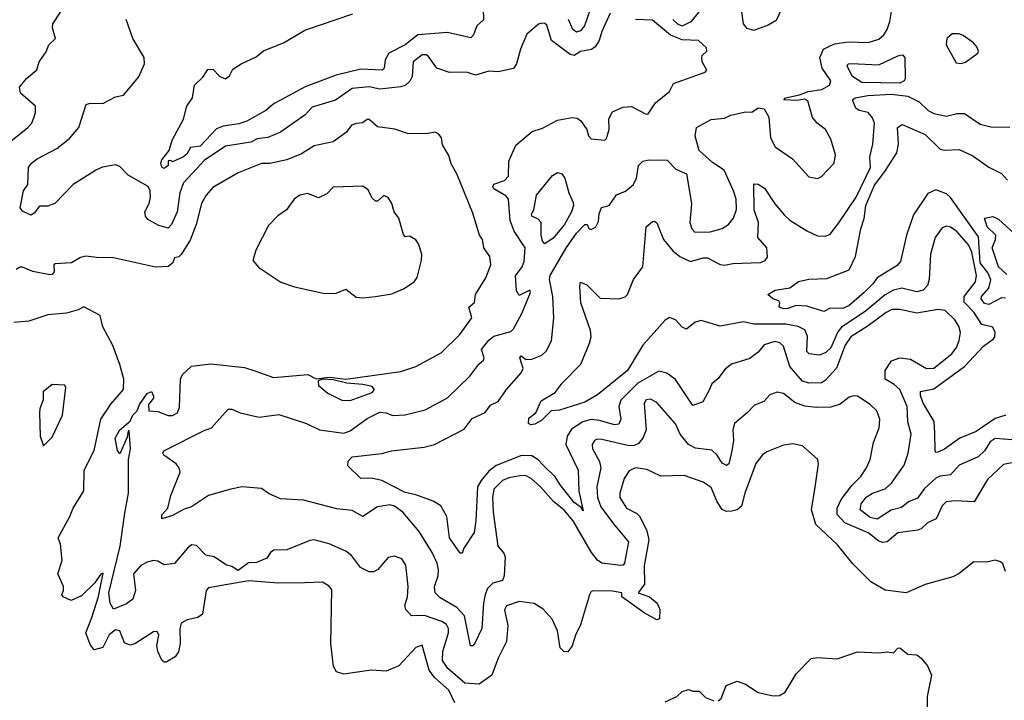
# Model space of a CAD drawing. Extents: x 1493970 to 1595317, y 729910 to 844791.
# Tile 154 of 256: x 1545592 to 1550249, y 784136 to 787354. Entities that reach past the tile are written whole.
import ezdxf

# ---------------------------------------------------------------- set-up
doc = ezdxf.new("R2010")
doc.units = 0

msp = doc.modelspace()

# ---------------------------------------------------------------- linework, layer by layer
at = {"layer": '0CON10XD'}
for points in [[(1545379.4, 786460.6), (1545387.5, 786565), (1545394.5, 786585), (1545376.8, 786625), (1545377.1, 786645), (1545436.4, 786665), (1545458.3, 786701.7), (1545493.8, 786736.2), (1545631.2, 786845), (1545650, 786865), (1545661.2, 786895), (1545667.5, 786915), (1545666.2, 786945), (1545596.6, 787006.6), (1545591.9, 787035), (1545625, 787076.1), (1545673.2, 787116.8), (1545684.7, 787155.3), (1545717.8, 787202.2), (1545730, 787235), (1545761.2, 787265), (1545747.5, 787315), (1545749.2, 787335), (1545825, 787451.1)], [(1548302.2, 787437.8), (1548263.2, 787325), (1548245, 787302), (1548225, 787294.7), (1548207.5, 787307.5), (1548187.4, 787355)], [(1549195, 787403.1), (1549170.5, 787349.5), (1549132.5, 787327.5), (1549065, 787303.3), (1549032.7, 787312.7), (1549014.6, 787334.6), (1548999.1, 787449.1)], [(1549425, 787230), (1549445, 787240), (1549510.9, 787249.1), (1549605, 787245.5), (1549655, 787262.7), (1549678.3, 787281.7), (1549695, 787307.1), (1549708.2, 787345), (1549719.6, 787420.4)], [(1548384.5, 787385), (1548345, 787298.6), (1548332.9, 787255), (1548313.6, 787226.4), (1548296.7, 787213.3), (1548245, 787203.9), (1548215, 787184.5), (1548195, 787189.5), (1548107.8, 787255), (1548085, 787327.5), (1548075, 787336.7), (1548061.7, 787338.3), (1548046.4, 787333.6), (1547990, 787285), (1547960.8, 787215), (1547941.4, 787145), (1547927.1, 787122.9), (1547855, 787107.1), (1547810.8, 787110.8), (1547748.1, 787091.9), (1547705, 787106.4), (1547624.3, 787104.3), (1547565.5, 787125.5), (1547525, 787179.4), (1547515, 787187.3), (1547495, 787188.2), (1547452.5, 787155), (1547447.9, 787085), (1547437.2, 787062.8), (1547415, 787042.9), (1547394.1, 787035.9), (1547295, 787026.2), (1547245, 787036.7), (1547165, 787029.3), (1547086.3, 786973.7), (1546975, 786940.4), (1546942.5, 786905), (1546825, 786822.9), (1546765, 786797.7), (1546715, 786790), (1546685, 786774.6), (1546565, 786755.5), (1546465, 786689.1), (1546429.7, 786650.3), (1546367.5, 786582.5), (1546349.2, 786535), (1546337.5, 786445), (1546310, 786385), (1546295, 786369.1), (1546250.7, 786380.7), (1546198.8, 786408.8), (1546186.6, 786425), (1546184.2, 786445), (1546205.2, 786485), (1546211.4, 786515), (1546209.3, 786545), (1546200, 786565), (1546105, 786618.4), (1546065, 786659.7), (1546045, 786667.4), (1545983.7, 786656.3), (1545955, 786644.7), (1545844.5, 786575), (1545758, 786485), (1545725, 786471.9), (1545685, 786472), (1545660.7, 786439.3), (1545645, 786430), (1545605, 786448.6), (1545594.6, 786465), (1545610, 786545), (1545630.6, 786575), (1545634, 786655), (1545647.5, 786675), (1545675, 786695.6), (1545768, 786745), (1545827, 786793), (1545871.5, 786845), (1545907.1, 786952.9), (1545925, 786960), (1545985, 786958.1), (1546045, 786988.6), (1546082.5, 786997.5), (1546156.1, 787083.9), (1546182.9, 787145), (1546181.1, 787175), (1546127.3, 787265), (1546095.7, 787355.7)], [(1547784.2, 787405), (1547785, 787353.3), (1547754.5, 787325.5), (1547738.3, 787281.7), (1547725, 787268.5), (1547615, 787294), (1547475, 787282.9), (1547415.6, 787234.4), (1547338, 787195), (1547320.7, 787165), (1547316.2, 787125), (1547305.8, 787115), (1547205, 787120.4), (1547089, 787091), (1546942.7, 787037.3), (1546825, 786972.9), (1546795, 786957.8), (1546756, 786925), (1546665.7, 786875), (1546628.3, 786861.7), (1546555, 786850.2), (1546522.7, 786837.3), (1546445, 786756), (1546400.7, 786749.3), (1546382.3, 786717.7), (1546367.5, 786705), (1546315, 786682.5), (1546305, 786688.8), (1546295, 786686.7), (1546293.8, 786665), (1546275, 786650), (1546265, 786656.2), (1546258.9, 786675), (1546265, 786692), (1546299.2, 786735), (1546314, 786785), (1546366.8, 786883.2), (1546383.1, 786945), (1546408.9, 786985), (1546418.2, 787045), (1546458.1, 787081.9), (1546482, 787118), (1546505, 787120.9), (1546538.5, 787085), (1546566, 787075), (1546585, 787088.6), (1546600.5, 787119.5), (1546639.4, 787145), (1546710.8, 787179.2), (1546745, 787206.9), (1546843.6, 787246.4), (1546940.8, 787305), (1547167.9, 787382.1)], [(1548805, 787393.1), (1548766.2, 787343.8), (1548725, 787323), (1548705, 787332.1), (1548681.9, 787355)], [(1546948.8, 785445), (1547010, 785415), (1547125, 785399.8), (1547155, 785410), (1547235, 785468.7), (1547295, 785499.2), (1547325, 785495.8), (1547355, 785482.5), (1547415, 785485.4), (1547510.5, 785509.5), (1547615, 785565.6), (1547721.4, 785668.6), (1547764.1, 785725.9), (1547785.5, 785745), (1547788.5, 785755), (1547776.7, 785795), (1547810.4, 785839.6), (1547835, 785858), (1547915, 785879.5), (1547927.7, 785892.3), (1547967.5, 785965), (1548007.2, 786065), (1548005, 786075.6), (1547955, 786049.6), (1547942.1, 786072.1), (1547936.9, 786143.1), (1547968.2, 786185), (1547978.5, 786211.5), (1547982.3, 786275), (1547930.4, 786355), (1547911.2, 786405), (1547903.5, 786505), (1547891.2, 786521.2), (1547835, 786554.8), (1547829.2, 786565), (1547835, 786577), (1547885, 786594.5), (1547904.1, 786615), (1547905.6, 786685), (1547939, 786761), (1548016.4, 786825), (1548065, 786841.7), (1548135, 786879.1), (1548205, 786891.9), (1548228.7, 786888.7), (1548245.5, 786875.5), (1548274.3, 786835), (1548282.5, 786805), (1548295, 786790.6), (1548360, 786785), (1548367.7, 786792.3), (1548380, 786835), (1548378.6, 786885), (1548395, 786918.8), (1548445, 786941.2), (1548485, 786944), (1548555, 786906.7), (1548565, 786908.8), (1548598.8, 786961.2), (1548665, 787014.2), (1548685, 787052.5), (1548834.2, 787105.8), (1548841.2, 787115), (1548820, 787155), (1548818.8, 787175), (1548820, 787185), (1548841.2, 787205), (1548840.5, 787220.5), (1548802.5, 787255), (1548725, 787258.6), (1548670.7, 787280.7), (1548585, 787351.6), (1548505, 787354.2)], [(1550045, 787147.5), (1550065, 787152.9), (1550123.6, 787196.4), (1550126.7, 787205), (1550118.8, 787225), (1550103.3, 787245), (1550055, 787280), (1550033, 787287), (1550003, 787287), (1549977.5, 787265), (1549973.3, 787235), (1550020.8, 787150.8), (1550045, 787147.5)], [(1550285, 785368.4), (1550205, 785373.3), (1550182.2, 785357.8), (1550155, 785315.4), (1550125, 785286.8), (1550035, 785248.2), (1549995, 785202.1), (1549945, 785195.3), (1549925, 785186.3), (1549872.1, 785137.9), (1549838.1, 785091.9), (1549795, 785075.2), (1549762.9, 785047.1), (1549714.4, 785035.6), (1549647.8, 784992.2), (1549615, 785001.1), (1549567.1, 785037.1), (1549571.9, 785065), (1549595, 785097.3), (1549625, 785115.8), (1549685, 785135.3), (1549715, 785162.5), (1549775, 785247.5), (1549793.5, 785305), (1549808.2, 785395), (1549792.3, 785452.3), (1549789, 785525), (1549754.7, 785605), (1549728.7, 785628.7), (1549685.4, 785655), (1549684.8, 785694.8), (1549715, 785741.9), (1549755, 785755.7), (1549805, 785748.6), (1549880.8, 785705), (1549915, 785707.1), (1550000.3, 785775), (1550022.8, 785805), (1550035, 785838), (1550041.1, 785875), (1550033.5, 785905), (1550015.2, 785935.2), (1549969.2, 785979.2), (1549934.6, 785984.6), (1549835, 785967), (1549755, 785983.4), (1549716.8, 785983.2), (1549689.6, 785970.4), (1549605, 785906.7), (1549522.2, 785855), (1549495.7, 785815), (1549455, 785706.2), (1549401.9, 785648.1), (1549385, 785637.3), (1549324.7, 785635.3), (1549294.7, 785645), (1549234.2, 785714.2), (1549205, 785810), (1549186.6, 785826.6), (1549163, 785833), (1549112.9, 785817.1), (1549085, 785782.9), (1549045, 785751.9), (1548959.2, 785725), (1548928.6, 785701.4), (1548893.6, 785656.4), (1548865, 785632), (1548854.6, 785605.4), (1548822.5, 785547.5), (1548775, 785530.6), (1548693.3, 785653.3), (1548652.9, 785682.9), (1548615, 785692), (1548515.1, 785634.9), (1548435.9, 785555), (1548426.3, 785525), (1548435.3, 785464.7), (1548425, 785441.8), (1548405, 785438.8), (1548335, 785459.8), (1548295, 785463.3), (1548255, 785453), (1548201.9, 785418.1), (1548180.8, 785385), (1548175.8, 785345), (1548233.2, 785225), (1548236, 785125), (1548257.3, 785032.7), (1548248.3, 785048.3), (1548215, 785071.6), (1548147.5, 785155), (1548125, 785192.5), (1548068.4, 785248.4), (1548045, 785273.4), (1548015, 785291.8), (1547965, 785293.5), (1547845, 785247.1), (1547810.8, 785219.2), (1547775, 785176.1), (1547757.9, 785145), (1547749.7, 784985), (1547740.8, 784929.2), (1547692, 784855), (1547685, 784832.5), (1547675, 784831.2), (1547624.8, 784904.8), (1547611.8, 785005), (1547584.3, 785055), (1547547.4, 785077.4), (1547465, 785107.3), (1547415, 785118.8), (1547305.3, 785175.3), (1547256.7, 785186.7), (1547205, 785184.5), (1547143.8, 785245), (1547145, 785266.7), (1547165, 785286.7), (1547305, 785303.5), (1547350, 785315), (1547505, 785332.7), (1547554.7, 785345.3), (1547695, 785418.2), (1547732, 785468), (1547793, 785497), (1547818, 785532), (1547855, 785549.4), (1547894.6, 785605), (1547964.5, 785685), (1547972.7, 785705), (1547958.1, 785755), (1547963.8, 785765), (1547988, 785748), (1548015, 785748.4), (1548061.5, 785768.5), (1548082.4, 785787.6), (1548107.5, 785835), (1548118.7, 785945), (1548114.2, 786045), (1548098.1, 786125), (1548100.3, 786145), (1548175, 786272.6), (1548225, 786344.1), (1548265, 786385.4), (1548276.7, 786385), (1548283.3, 786366.7), (1548295, 786362.5), (1548316.2, 786375), (1548330, 786400), (1548333.1, 786436.9), (1548343.9, 786466.1), (1548380, 786475), (1548415, 786525.7), (1548457, 786543), (1548495, 786574.2), (1548509.1, 786605), (1548518.5, 786665), (1548540, 786685), (1548568.3, 786691.7), (1548655, 786690), (1548695, 786648.1), (1548746, 786625), (1548770, 786485), (1548761.2, 786395), (1548771.5, 786365), (1548785, 786350), (1548858.2, 786351.8), (1548913.7, 786366.3), (1548945, 786385.6), (1548967.7, 786415), (1548983, 786457), (1548980.5, 786505), (1548968.3, 786545), (1548923.3, 786643.3), (1548869.2, 786679.2), (1548806.2, 786736.2), (1548786.2, 786803.8), (1548793.8, 786845), (1548862.7, 786882.7), (1548925, 786888.4), (1548955, 786902.3), (1549025, 786918.1), (1549055, 786916.7), (1549085, 786937.1), (1549113.3, 786933.3), (1549135, 786892.5), (1549143.3, 786795), (1549165, 786753.1), (1549246.7, 786696.7), (1549325, 786611.2), (1549365, 786604), (1549385, 786612), (1549444.2, 786675.8), (1549450, 786715), (1549429.1, 786789.1), (1549402.5, 786835), (1549364.1, 786864.1), (1549340.9, 786890.9), (1549320.2, 786970.2), (1549305, 786977.7), (1549267.6, 786972.4), (1549206.7, 786975), (1549213.8, 786985), (1549280.8, 786999.2), (1549321.9, 787015), (1549386.2, 787023.8), (1549422.1, 787045), (1549428.9, 787065), (1549386.9, 787125), (1549376.7, 787175), (1549393.8, 787215), (1549425, 787230)], [(1549755, 787054.6), (1549575, 787056.5), (1549531.3, 787085), (1549505.6, 787135), (1549510.8, 787145), (1549525, 787147.6), (1549655, 787141), (1549745, 787183.8), (1549767.8, 787187.8), (1549778.6, 787175), (1549780.7, 787075), (1549774.6, 787065), (1549755, 787054.6)], [(1548425, 786034.8), (1548455, 786043.1), (1548467.5, 786055), (1548495.4, 786125), (1548538.5, 786185), (1548555.6, 786374.4), (1548585, 786399.2), (1548595, 786402), (1548605, 786393.8), (1548636.5, 786315), (1548681.3, 786261.3), (1548714.4, 786234.4), (1548765, 786211.4), (1548825, 786227.9), (1548845, 786228), (1548905, 786196.7), (1548925, 786194.2), (1548965, 786201.6), (1549095, 786205.5), (1549117.1, 786215), (1549129.1, 786230.9), (1549125.3, 786275), (1549083.4, 786325), (1549086.1, 786395), (1549066.4, 786455), (1549065, 786577.5), (1549085, 786576.2), (1549115, 786558), (1549164, 786484), (1549208.3, 786431.7), (1549235, 786406.4), (1549315, 786355.5), (1549365, 786332.5), (1549405, 786330), (1549425, 786340.8), (1549466.6, 786393.4), (1549548.1, 786515), (1549616.1, 786655), (1549612.8, 786705), (1549626.6, 786765), (1549634.6, 786864.6), (1549625, 786890.8), (1549604.7, 786914.7), (1549562.5, 786925), (1549546.5, 786935), (1549530.9, 786975), (1549543.6, 786985), (1549603.8, 786996.2), (1549715, 787002.1), (1549792.9, 786992.9), (1549845.8, 786965.8), (1549889.2, 786925), (1549915, 786910), (1549975, 786897.3), (1550025, 786910.9), (1550059.8, 786909.8), (1550135, 786860.6), (1550185, 786846.9), (1550275, 786846)], [(1550254, 784745), (1550241.2, 784781.2), (1550231.4, 784791.4), (1550205, 784798.6), (1550165, 784789.4), (1550105, 784791.4), (1550035, 784735.7), (1550005, 784720.6), (1549875, 784684.4), (1549785, 784644.2), (1549685, 784656.4), (1549616.8, 784696.8), (1549532, 784782), (1549460.6, 784870.6), (1549356.9, 784966.9), (1549336.6, 785036.6), (1549355, 785143.8), (1549370.5, 785255), (1549367.5, 785275), (1549295, 785338.6), (1549248.8, 785348.8), (1549205, 785342.5), (1549125, 785311.4), (1549105, 785297.5), (1549073.9, 785256.1), (1549021.6, 785115), (1549006.2, 785053.8), (1548985, 785036.4), (1548959.4, 785030.6), (1548935, 785029.6), (1548915, 785038.5), (1548890.2, 785075), (1548862.4, 785142.4), (1548825, 785167.9), (1548735, 785199.6), (1548625, 785195.6), (1548557.4, 785227.4), (1548504.2, 785235.8), (1548475, 785221.5), (1548450.4, 785185), (1548430.8, 785115), (1548430.9, 785095), (1548462.1, 785045), (1548510.2, 785020.2), (1548525.7, 785005.7), (1548558.3, 784938.3), (1548567.5, 784895), (1548545, 784772.5), (1548547.9, 784685), (1548517.5, 784645), (1548570, 784625), (1548606.7, 784595), (1548620, 784565), (1548618.3, 784521.7), (1548605, 784517.5), (1548545, 784550), (1548440, 784625), (1548440, 784645), (1548395, 784652.2), (1548306.6, 784653.4), (1548295, 784650), (1548286.4, 784635), (1548245, 784492.5), (1548221.5, 784445), (1548205, 784393.3), (1548185, 784366), (1548165, 784367.1), (1548148.9, 784385), (1548135.5, 784465), (1548110.6, 784520.6), (1548067.8, 784567.8), (1548025, 784593.3), (1547955, 784603.2), (1547895, 784583.1), (1547884.6, 784564.6), (1547900.5, 784490.5), (1547894.6, 784415), (1547854.7, 784335), (1547824.6, 784255), (1547765, 784212.7), (1547696.7, 784216.7), (1547616.2, 784286.2), (1547592.5, 784325), (1547593.1, 784366.9), (1547620.8, 784455), (1547620.3, 784475), (1547610, 784495), (1547589, 784509), (1547507, 784537), (1547445, 784535.7), (1547417.7, 784565), (1547413, 784585), (1547426.5, 784625), (1547428.9, 784675), (1547418.5, 784775), (1547400, 784805), (1547365, 784817.1), (1547335, 784811.9), (1547285, 784753.3), (1547265, 784744.4), (1547245, 784744.4), (1547204.6, 784764.6), (1547160.7, 784820.7), (1547135, 784840.8), (1547055, 784875.6), (1546985, 784894.4), (1546965, 784891.9), (1546855, 784848.1), (1546794.6, 784845.4), (1546778, 784835), (1546761.4, 784808.6), (1546712, 784788), (1546675, 784786.5), (1546625, 784750.6), (1546595, 784768.6), (1546570, 784775), (1546512.5, 784815), (1546473, 784823), (1546428.3, 784868.3), (1546405, 784871.2), (1546385, 784856.2), (1546325, 784782.5), (1546275, 784776.5), (1546245, 784793.6), (1546225, 784796.9), (1546195, 784789.6), (1546165, 784773.5), (1546130.3, 784735), (1546140, 784655), (1546127.8, 784615), (1546097.6, 784592.4), (1546035, 784566.5), (1546020.7, 784595), (1546013.8, 784645), (1546066.9, 784865), (1546089.4, 785020.6), (1546106.7, 785115), (1546107.1, 785275), (1546116.8, 785325), (1546110, 785410), (1546105, 785410), (1546099.7, 785380.3), (1546065, 785302), (1546055, 785318), (1546044.4, 785375), (1546065, 785414.5), (1546114.1, 785455.9), (1546127.5, 785485), (1546148, 785505), (1546158, 785535), (1546195, 785586.9), (1546215, 785596.7), (1546225.6, 785574.4), (1546225.5, 785564.5), (1546201.9, 785535), (1546202.5, 785505), (1546245, 785502.2), (1546295, 785482.5), (1546315, 785482.5), (1546338, 785495), (1546348.3, 785521.7), (1546352.2, 785655), (1546362.8, 785677.2), (1546404.1, 785715.9), (1546496.4, 785726.4), (1546655, 785710.4), (1546704.5, 785694.5), (1546792.6, 785662.6), (1546955, 785676.7), (1546995, 785656.2), (1547055, 785663.8), (1547134.2, 785654.2), (1547395, 785690.4), (1547465, 785713.9), (1547585, 785778.5), (1547673.1, 785865), (1547730, 785945), (1547716.7, 785995), (1547742.5, 786017.5), (1547748, 786055), (1547796.1, 786133.9), (1547820, 786195), (1547815.7, 786235), (1547787.5, 786275), (1547781.2, 786315), (1547766.7, 786335), (1547735, 786440), (1547658.9, 786625), (1547633.1, 786673.1), (1547621.7, 786711.7), (1547592.1, 786762.1), (1547586.5, 786795), (1547575, 786812.5), (1547555, 786822.2), (1547515, 786814.4), (1547426.2, 786816.2), (1547366.4, 786836.4), (1547285, 786847.5), (1547245, 786882), (1547235, 786882), (1547214.1, 786865.9), (1547185, 786864), (1547161.2, 786855), (1547138, 786822), (1547075, 786775.8), (1546985, 786758), (1546925, 786719.5), (1546855, 786691.2), (1546775, 786674.2), (1546735, 786674.3), (1546625, 786630), (1546505, 786560), (1546473.5, 786525), (1546451.8, 786485), (1546427.3, 786385), (1546398.3, 786311.7), (1546355, 786243.3), (1546345, 786233.3), (1546325, 786227.5), (1546316, 786204), (1546295, 786187.5), (1546235, 786183.6), (1546035, 786228.9), (1545955, 786229.4), (1545905, 786236.8), (1545879.8, 786230.2), (1545837.5, 786205), (1545760.2, 786199.8), (1545753.1, 786195), (1545755, 786162), (1545745, 786149.1), (1545735, 786147.3), (1545655, 786163.5), (1545605, 786183.4), (1545595, 786184.7), (1545575, 786173.5)], [(1550255, 786037), (1550235, 786038.8), (1550175, 786007.9), (1550155, 786012.6), (1550140, 786035), (1550141.2, 786045), (1550175.9, 786085), (1550185.7, 786124.3), (1550172.3, 786155), (1550134, 786205), (1550126.8, 786326.8), (1549995, 786513.7), (1549975, 786530.7), (1549925, 786549.7), (1549887.3, 786532.7), (1549819.3, 786430.7), (1549786.9, 786335), (1549758.5, 786211.5), (1549741.7, 786191.7), (1549646.8, 786133.2), (1549627.5, 786105), (1549586.2, 786065), (1549515, 786003.3), (1549485, 785988.6), (1549425, 785990.8), (1549395, 785974), (1549315, 785999.4), (1549265, 786003.1), (1549225, 785988), (1549205, 785987.5), (1549183.8, 785995), (1549187.5, 786015), (1549182.5, 786025), (1549154.3, 786034.3), (1549130, 786055), (1549165, 786075.8), (1549234.4, 786085.6), (1549275, 786116), (1549325, 786126.7), (1549409.3, 786130.7), (1549515, 786172), (1549545.3, 786234.7), (1549569.8, 786365), (1549586.5, 786413.5), (1549593.4, 786475), (1549635, 786571.5), (1549684.3, 786635.7), (1549740.3, 786725), (1549748.2, 786765), (1549742.9, 786845), (1549765, 786858.8), (1549875, 786810.5), (1549945, 786741.5), (1549965, 786737.3), (1550035, 786740.7), (1550100.2, 786710.2), (1550175, 786656.1), (1550235, 786626.4), (1550264.4, 786595)], [(1548075, 786294.3), (1548065, 786306.7), (1548058.4, 786335), (1548057.8, 786395), (1548045, 786411.1), (1548014.3, 786425), (1548011.9, 786435), (1548024.3, 786455), (1548035.7, 786525), (1548111.9, 786618.1), (1548135, 786632), (1548155.6, 786625.6), (1548170.6, 786605), (1548190, 786535), (1548210.3, 786490.3), (1548210.8, 786475), (1548202.4, 786445), (1548169.2, 786385), (1548115, 786321.9), (1548075, 786294.3)], [(1547215, 786038.9), (1547275, 786044.6), (1547351.4, 786058.6), (1547407.6, 786082.4), (1547457.5, 786115), (1547472.5, 786135), (1547493, 786217), (1547493.3, 786245), (1547478, 786295), (1547465, 786313.3), (1547435, 786330), (1547415, 786327.5), (1547407.7, 786337.7), (1547384.5, 786415), (1547363.1, 786445), (1547352.2, 786485), (1547335, 786513.8), (1547315, 786522.5), (1547285, 786496.7), (1547275, 786496.7), (1547259.5, 786509.5), (1547240.3, 786550.3), (1547215, 786567.1), (1547075, 786561.9), (1547045, 786530), (1547005, 786511.9), (1546955, 786532.5), (1546917.1, 786525), (1546890.7, 786505), (1546854.6, 786455), (1546813.6, 786426.4), (1546768.8, 786381.2), (1546708.7, 786265), (1546694.6, 786215), (1546722.9, 786182.9), (1546826.9, 786113.1), (1546891.3, 786091.3), (1547035, 786059.6), (1547088.9, 786061.1), (1547135, 786080), (1547182.7, 786042.7), (1547215, 786038.9)], [(1550260, 786150), (1550221.9, 786185), (1550191.4, 786275), (1550207.5, 786315), (1550208, 786335), (1550167.3, 786375), (1550155, 786416.2), (1550195, 786424.2), (1550221.7, 786411.7), (1550294, 786345)], [(1550255.8, 785485), (1550205, 785468.6), (1550115, 785407.2), (1550038, 785375), (1549966.5, 785323.5), (1549935, 785309.5), (1549925, 785308), (1549921.5, 785315), (1549920.6, 785400.6), (1549917.2, 785455), (1549865, 785540.8), (1549852.2, 785577.8), (1549853.1, 785596.9), (1549915, 785608.2), (1550060.4, 785715), (1550150.2, 785809.8), (1550197.1, 785845), (1550204.3, 785855), (1550205.6, 785875.6), (1550195, 785900.8), (1550143.2, 785913.2), (1550105, 785971.6), (1550058.4, 786018.4), (1550058.8, 786045), (1550111.9, 786115), (1550117.4, 786145), (1550095.1, 786255), (1550079.6, 786289.6), (1550025, 786353.2), (1549995, 786373.3), (1549975, 786377.9), (1549955, 786369.5), (1549922.3, 786325), (1549900.5, 786245), (1549893.3, 786125), (1549885, 786097.8), (1549865, 786074.6), (1549835, 786066.9), (1549764.7, 786085.3), (1549725, 786076), (1549685, 786053.8), (1549591.1, 785975), (1549479.4, 785900.6), (1549462, 785878), (1549427.6, 785802.4), (1549405, 785780.6), (1549375, 785768.2), (1549326.7, 785775), (1549314.7, 785784.7), (1549317.6, 785857.6), (1549305, 785887.1), (1549274.3, 785904.3), (1549214.8, 785914.8), (1549065, 785914.8), (1549015, 785925.9), (1548905, 785905.5), (1548815, 785931.5), (1548786.5, 785923.5), (1548745, 785891.2), (1548725, 785900), (1548694, 785935), (1548665, 785945.4), (1548645, 785933.6), (1548539.6, 785815), (1548466.5, 785695), (1548325, 785581.1), (1548265, 785545.4), (1548145, 785507.8), (1548105, 785504.4), (1548060.3, 785459.7), (1548028.9, 785441.1), (1548009.1, 785439.1), (1547998, 785445), (1547999.7, 785470.3), (1548032.5, 785495), (1548058.2, 785551.8), (1548125, 785591.4), (1548157.5, 785635), (1548245.3, 785724.7), (1548287.1, 785825), (1548294.6, 785855), (1548292.1, 785885), (1548245.3, 786015.3), (1548240.5, 786095), (1548245, 786113.3), (1548275, 786100.6), (1548337.6, 786037.6), (1548425, 786034.8)], [(1547649.5, 784125), (1547621.9, 784185), (1547554.7, 784244.7), (1547528.8, 784278.8), (1547495, 784396.7), (1547465, 784386.2), (1547385, 784298.8), (1547325, 784273.8), (1547255, 784278.8), (1547125, 784260), (1547090.9, 784270.9), (1547076.7, 784296.7), (1547064.2, 784405), (1547068.6, 784658.6), (1547056.2, 784676.2), (1547025, 784695.2), (1546941.2, 784691.2), (1546815, 784689.6), (1546675, 784700.9), (1546485, 784668.1), (1546474.8, 784655), (1546455.9, 784544.1), (1546435, 784527.5), (1546383.6, 784516.4), (1546355, 784501.2), (1546349.5, 784475), (1546351.1, 784405), (1546342.9, 784365), (1546327.7, 784342.3), (1546285, 784316.7), (1546275, 784316.7), (1546265, 784326.2), (1546245, 784367.5), (1546240.8, 784395), (1546250.8, 784445), (1546242, 784462), (1546225, 784459.4), (1546136.7, 784403.3), (1546115, 784396.5), (1546088.3, 784408.3), (1546065, 784464.6), (1546045, 784470.2), (1546015, 784446.3), (1545985, 784386.1), (1545944.8, 784374.8), (1545925, 784400.5), (1545904.6, 784454.6), (1545932.9, 784527.1), (1545965, 784627.8), (1545986.8, 784736.8), (1545975, 784731.1), (1545948, 784692), (1545885, 784629.5), (1545835, 784608.5), (1545798, 784625), (1545790.8, 784635), (1545799.4, 784655), (1545798.9, 784675), (1545771.9, 784735), (1545792.2, 784797.8), (1545785.4, 784875), (1545774.6, 784905), (1545829.1, 785005), (1545844.7, 785045.3), (1545895, 785126.7), (1545896.7, 785225), (1545945, 785316.7), (1545976.2, 785465), (1546023.4, 785536.6), (1546082.9, 785605), (1546084.2, 785655), (1546066, 785724), (1546033, 785813), (1545985, 785902.5), (1545973.3, 785955), (1545895, 785997.1), (1545868.1, 785981.9), (1545812.9, 785967.1), (1545725, 785958.2), (1545635, 785928.9), (1545565, 785923.1)], [(1547155, 785554.4), (1547259, 785591), (1547269.5, 785605), (1547259.5, 785619.5), (1547215, 785629.8), (1547140, 785635), (1547075, 785652), (1547025, 785654), (1547003, 785647), (1547005.7, 785625), (1547048.9, 785588.9), (1547115, 785555.6), (1547155, 785554.4)], [(1545705, 785340), (1545745, 785380), (1545793.8, 785485), (1545810, 785615), (1545805, 785626.7), (1545745, 785628.8), (1545702.5, 785595), (1545703, 785557), (1545686.7, 785515), (1545686.2, 785495), (1545688.8, 785385), (1545705, 785340)], [(1550325, 785266.5), (1550245, 785251.1), (1550169.1, 785180.9), (1550106.7, 785075), (1550015, 785080), (1549973.8, 785075), (1549955, 785056.2), (1549927.1, 784995), (1549885, 784975.6), (1549855, 784946.5), (1549839.6, 784940.4), (1549745, 784927.9), (1549695, 784885.6), (1549675, 784882.1), (1549655, 784889.1), (1549605, 784927.7), (1549494.8, 784974.8), (1549458.2, 785015), (1549459.1, 785045), (1549477.1, 785085), (1549527.7, 785152.3), (1549570.8, 785195), (1549597.7, 785235), (1549614.5, 785275), (1549630, 785355), (1549656.2, 785425), (1549660, 785465), (1549645.5, 785505.5), (1549613.8, 785535), (1549555, 785574.3), (1549535, 785576), (1549515, 785569.2), (1549472.9, 785537.1), (1549428.1, 785521.9), (1549360.2, 785520.2), (1549305, 785526.2), (1549258.6, 785545), (1549205, 785586.7), (1549175, 785593.3), (1549140.2, 785579.8), (1549111.1, 785548.9), (1549067.9, 785532.1), (1549031.9, 785495), (1548972.3, 785445), (1548965.3, 785415), (1548967.7, 785365), (1548960.2, 785315), (1548945.4, 785255), (1548935, 785246.9), (1548915, 785257.5), (1548890.8, 785295), (1548865, 785319.5), (1548788.9, 785328.9), (1548755, 785346.4), (1548715.4, 785395), (1548693.6, 785443.6), (1548605, 785544.4), (1548575, 785560), (1548555, 785556.7), (1548545, 785540), (1548555.3, 785415), (1548538.6, 785375), (1548519.5, 785350.5), (1548498.9, 785341.1), (1548475, 785339.3), (1548345, 785370), (1548325, 785371.2), (1548310, 785365), (1548299.6, 785345), (1548300.8, 785325), (1548334.2, 785265), (1548340, 785235), (1548321.1, 785145), (1548325.2, 785095), (1548340.7, 785050.7), (1548400.4, 784970.4), (1548471.6, 784885), (1548452.3, 784785), (1548445.7, 784775), (1548435, 784773.1), (1548345, 784784.8), (1548325, 784799.1), (1548295.7, 784835.7), (1548210.4, 784985), (1548167.7, 785035), (1548116.6, 785076.6), (1548055.7, 785145.7), (1548011.5, 785185), (1547987.2, 785197.2), (1547965, 785198.4), (1547905, 785187.5), (1547875, 785175.8), (1547834.7, 785135), (1547829, 785095), (1547831.5, 785025), (1547853.5, 784865), (1547882.2, 784832.2), (1547888.1, 784815), (1547883.9, 784725), (1547875, 784702.5), (1547830.5, 784689.5), (1547805, 784665.6), (1547792.9, 784637.1), (1547786.2, 784596.2), (1547777.1, 784475), (1547745, 784405.8), (1547735, 784394.4), (1547723.4, 784393.4), (1547695.7, 784535.7), (1547660, 784575), (1547580.8, 784620.8), (1547557.8, 784645), (1547554.6, 784675), (1547571.8, 784725), (1547573.4, 784753.4), (1547566.1, 784785), (1547542.2, 784835), (1547480.8, 784935), (1547404.7, 785025), (1547365, 785054.7), (1547345, 785060.3), (1547285, 785051.1), (1547215, 785004.6), (1547165, 785034), (1547092.1, 785042.1), (1546935, 785082), (1546825, 785088.6), (1546772.5, 785112.5), (1546735, 785137.8), (1546645, 785145.4), (1546590, 785135), (1546485, 785104.6), (1546405, 785050.4), (1546370.6, 785039.4), (1546315, 785010), (1546264.4, 784994.4), (1546265, 785013.3), (1546292.5, 785045), (1546307.5, 785105), (1546350.6, 785215), (1546345.7, 785235), (1546331.4, 785255), (1546273.8, 785295), (1546268.8, 785305), (1546273.8, 785315), (1546465, 785412.5), (1546500, 785425), (1546577.3, 785512.7), (1546595, 785512.9), (1546635.5, 785495.5), (1546725, 785474.4), (1546817.8, 785487.8), (1546948.8, 785445)], [(1548895, 784133.8), (1548910, 784145), (1548933.6, 784206.4), (1548985, 784226.7), (1549025, 784213.3), (1549085, 784173.8), (1549155, 784157.5), (1549185, 784159.2), (1549212, 784175), (1549265, 784262), (1549335, 784333.8), (1549365, 784338), (1549458.3, 784331.7), (1549555, 784365.8), (1549655, 784360.8), (1549695, 784365.8), (1549725, 784360.8), (1549745, 784383.3), (1549755, 784383.8), (1549792.5, 784355), (1549835, 784351.2), (1549855, 784336.2), (1549885, 784300), (1549904, 784255), (1549884.3, 784155), (1549884.2, 784105)], [(1548645, 784128.8), (1548700, 784155), (1548725, 784177.5), (1548755, 784187.5), (1548775, 784180), (1548805, 784180), (1548835, 784150), (1548875, 784133.3)]]:
    msp.add_lwpolyline(points, dxfattribs=at)

doc.saveas('drawing.dxf')
